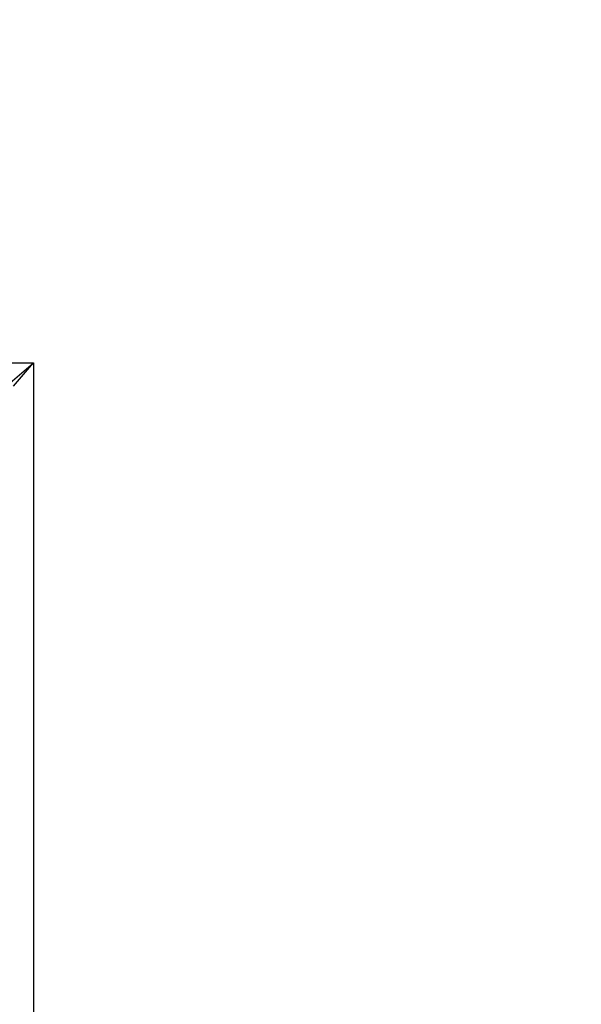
# Model space of a CAD drawing. Header units: inches. Extents: x 0 to 22, y 0 to 17.
# Tile 35 of 42: x 9.6 to 10.5, y 10.5 to 12. Entities that reach past the tile are written whole.
import ezdxf

# ---------------------------------------------------------------- set-up
doc = ezdxf.new("R2010")
doc.units = ezdxf.units.IN
doc.header["$LTSCALE"] = 1.21
doc.header["$MEASUREMENT"] = 0
doc.layers.get('0').update_dxf_attribs({"linetype": 'CONTINUOUS'})
doc.layers.add('DIMENSIONS', color=7, linetype='CONTINUOUS')
doc.styles.get("Standard").update_dxf_attribs({"font": 'txt', "width": 0.8})
doc.dimstyles.new('DIMSTYLE_1', dxfattribs={"dimtxt": 0.125, "dimasz": 0.18, "dimexe": 0.18, "dimexo": 0.0625, "dimgap": 0.09, "dimtad": 0, "dimtih": 1, "dimtoh": 1, "dimdec": 3, "dimzin": 4, "dimdsep": 46, "dimtxsty": 'STANDARD', "dimblk": '_FILLED', "dimblk1": '_FILLED', "dimblk2": '_FILLED', "dimcen": 0.09, "dimadec": 0, "dimazin": 0, "dimtp": 0.01, "dimtm": 0.01, "dimtfac": 1, "dimtdec": 3, "dimtofl": 0, "dimtmove": 0, "dimatfit": 3, "dimldrblk": '_FILLED', "dimfxl": 1, "dimtolj": 1, "dimtzin": 4, "dimarcsym": 0})

# ---------------------------------------------------------------- blocks, each defined once
blk = doc.blocks.new('_FILLED')
at = {"color": 0, "linetype": 'BYBLOCK'}
blk.add_solid([(0, 0), (-1, 0.1736), (-1, -0.1736)], dxfattribs=at)
blk = doc.blocks.new('*D2')
at = {"layer": 'DIMENSIONS', "color": 2, "linetype": 'CONTINUOUS'}
for p, q in [((8.3069, 9.4648), (8.3069, 13.3933)), ((13.8435, 11.6722), (13.8435, 13.3933)), ((8.3069, 13.2683), (10.3002, 13.2683)), ((13.8435, 13.2683), (11.8502, 13.2683))]:
    blk.add_line(p, q, dxfattribs=at)
at = {"layer": 'DIMENSIONS', "color": 2, "linetype": 'CONTINUOUS', "xscale": 0.18, "yscale": 0.18, "zscale": 0.18, "rotation": 180}
blk.add_blockref('_FILLED', (8.3069, 13.2683), dxfattribs=at)
at = {"layer": 'DIMENSIONS', "color": 2, "linetype": 'CONTINUOUS', "xscale": 0.18, "yscale": 0.18, "zscale": 0.18}
blk.add_blockref('_FILLED', (13.8435, 13.2683), dxfattribs=at)
at = {"layer": 'DIMENSIONS', "color": 2, "linetype": 'CONTINUOUS', "insert": (11.0752, 13.3308), "char_height": 0.125, "width": 1.425, "attachment_point": 2, "line_spacing_factor": 0.9}
blk.add_mtext('5.537{\\Ftxt.shx;\\W1.000000;\\H0.125000; }[140.63]', dxfattribs=at)

msp = doc.modelspace()

# ---------------------------------------------------------------- linework, layer by layer
at = {"color": 7, "linetype": 'CONTINUOUS'}
for p, q in [((9.4333, 11.4567), (9.657, 11.4567)), ((9.622, 11.4268), (9.657, 11.4567)), ((9.627, 11.4217), (9.657, 11.4567)), ((9.657, 11.4567), (9.657, 7.3478))]:
    msp.add_line(p, q, dxfattribs=at)

# ---------------------------------------------------------------- dimensions: what is measured, and where the dimension line sits
at = {"layer": 'DIMENSIONS', "color": 2, "linetype": 'CONTINUOUS'}
dim = msp.add_linear_dim(base=(8.3069, 13.2683), p1=(13.8435, 11.6722), p2=(8.3069, 9.4648), angle=180, dimstyle='DIMSTYLE_1', dxfattribs=at)
dim.commit()
dim.dimension.update_dxf_attribs({"geometry": '*D2', "text_midpoint": (10.9252, 13.2683), "dimtype": 160})

doc.saveas('drawing.dxf')
